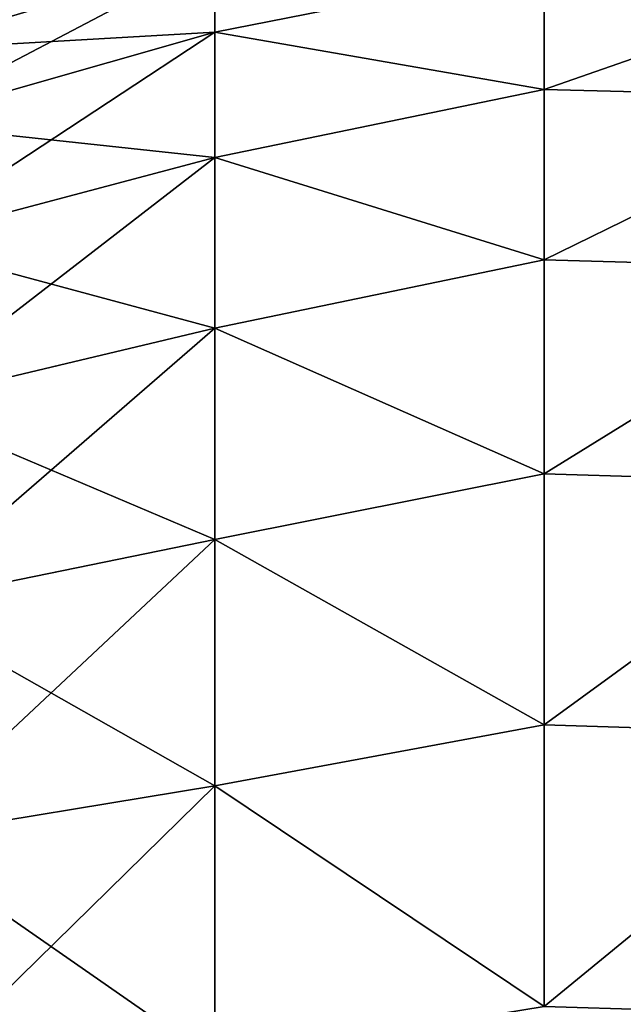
# Model space of a CAD drawing. Header units: millimetres. Extents: x -139 to 139, y -32 to 1264.
# Tile 144 of 256: x -47.58 to -42.78, y 661.49 to 669.32. Entities that reach past the tile are written whole.
import ezdxf

# ---------------------------------------------------------------- set-up
doc = ezdxf.new("R2010")
doc.units = ezdxf.units.MM
doc.header["$LTSCALE"] = 26.699852
doc.layers.add('298', color=7, linetype='CONTINUOUS')
doc.layers.add('299', color=7, linetype='CONTINUOUS')

msp = doc.modelspace()

# ---------------------------------------------------------------- linework, layer by layer
at = {"layer": '298', "color": 7, "linetype": 'CONTINUOUS'}
for points in [[(-46.7293, 669.8631, -4.5), (-48.5692, 669.08, -2.1505), (-46.2333, 669.9909, -4.5), (-46.7293, 669.8631, -4.5)], [(-46.2333, 669.9909, -4.5), (-48.5692, 669.08, -2.1505), (-46.0283, 669.8347, -2.0245), (-46.2333, 669.9909, -4.5)], [(-47.1984, 669.7301, -4.5), (-48.5692, 669.08, -2.1505), (-46.7293, 669.8631, -4.5), (-47.1984, 669.7301, -4.5)], [(-48.5692, 669.08, -2.1505), (-48.5692, 668.5012, 0.135), (-46.0283, 669.8347, -2.0245), (-48.5692, 669.08, -2.1505)], [(-46.0283, 669.8347, -2.0245), (-48.5692, 668.5012, 0.135), (-46.0283, 669.2249, 0.3834), (-46.0283, 669.8347, -2.0245)], [(-46.0283, 669.8347, -2.0245), (-46.0283, 669.2249, 0.3834), (-43.4067, 669.7431, 0.1305), (-46.0283, 669.8347, -2.0245)], [(-47.6429, 669.5932, -4.5), (-48.5692, 669.08, -2.1505), (-47.1984, 669.7301, -4.5), (-47.6429, 669.5932, -4.5)], [(-43.4067, 669.7431, 0.1305), (-46.0283, 669.2249, 0.3834), (-43.4067, 668.7691, 2.5153), (-43.4067, 669.7431, 0.1305)], [(-43.4067, 669.7431, 0.1305), (-43.4067, 668.7691, 2.5153), (-40.7729, 669.69, 0.2293), (-43.4067, 669.7431, 0.1305)], [(-40.7729, 669.69, 0.2293), (-43.4067, 668.7691, 2.5153), (-40.7729, 668.7032, 2.5982), (-40.7729, 669.69, 0.2293)], [(-48.5692, 668.5012, 0.135), (-48.5692, 667.5542, 2.294), (-46.0283, 669.2249, 0.3834), (-48.5692, 668.5012, 0.135)], [(-46.0283, 669.2249, 0.3834), (-48.5692, 667.5542, 2.294), (-46.0283, 668.2271, 2.6581), (-46.0283, 669.2249, 0.3834)], [(-46.0283, 669.2249, 0.3834), (-46.0283, 668.2271, 2.6581), (-43.4067, 668.7691, 2.5153), (-46.0283, 669.2249, 0.3834)], [(-43.4067, 668.7691, 2.5153), (-46.0283, 668.2271, 2.6581), (-43.4067, 667.4123, 4.7052), (-43.4067, 668.7691, 2.5153)], [(-43.4067, 668.7691, 2.5153), (-43.4067, 667.4123, 4.7052), (-40.7729, 668.7032, 2.5982), (-43.4067, 668.7691, 2.5153)], [(-40.7729, 668.7032, 2.5982), (-43.4067, 667.4123, 4.7052), (-40.7729, 667.3375, 4.7708), (-40.7729, 668.7032, 2.5982)], [(-48.5692, 667.5542, 2.294), (-48.5692, 666.2647, 4.2677), (-46.0283, 668.2271, 2.6581), (-48.5692, 667.5542, 2.294)], [(-46.0283, 668.2271, 2.6581), (-48.5692, 666.2647, 4.2677), (-46.0283, 666.8685, 4.7376), (-46.0283, 668.2271, 2.6581)], [(-46.0283, 668.2271, 2.6581), (-46.0283, 666.8685, 4.7376), (-43.4067, 667.4123, 4.7052), (-46.0283, 668.2271, 2.6581)], [(-43.4067, 667.4123, 4.7052), (-46.0283, 666.8685, 4.7376), (-43.4067, 665.7106, 6.6393), (-43.4067, 667.4123, 4.7052)], [(-43.4067, 667.4123, 4.7052), (-43.4067, 665.7106, 6.6393), (-40.7729, 667.3375, 4.7708), (-43.4067, 667.4123, 4.7052)], [(-40.7729, 667.3375, 4.7708), (-43.4067, 665.7106, 6.6393), (-40.7729, 665.6306, 6.6871), (-40.7729, 667.3375, 4.7708)], [(-48.5692, 666.2647, 4.2677), (-48.5692, 664.668, 6.0022), (-46.0283, 666.8685, 4.7376), (-48.5692, 666.2647, 4.2677)], [(-46.0283, 666.8685, 4.7376), (-48.5692, 664.668, 6.0022), (-46.0283, 665.1862, 6.5651), (-46.0283, 666.8685, 4.7376)], [(-46.0283, 666.8685, 4.7376), (-46.0283, 665.1862, 6.5651), (-43.4067, 665.7106, 6.6393), (-46.0283, 666.8685, 4.7376)], [(-43.4067, 665.7106, 6.6393), (-46.0283, 665.1862, 6.5651), (-43.4067, 663.7113, 8.2638), (-43.4067, 665.7106, 6.6393)], [(-43.4067, 665.7106, 6.6393), (-43.4067, 663.7113, 8.2638), (-40.7729, 665.6306, 6.6871), (-43.4067, 665.7106, 6.6393)], [(-40.7729, 665.6306, 6.6871), (-43.4067, 663.7113, 8.2638), (-40.7729, 663.6299, 8.294), (-40.7729, 665.6306, 6.6871)], [(-48.5692, 664.668, 6.0022), (-48.5692, 662.8075, 7.4503), (-46.0283, 665.1862, 6.5651), (-48.5692, 664.668, 6.0022)], [(-46.0283, 665.1862, 6.5651), (-48.5692, 662.8075, 7.4503), (-46.0283, 663.226, 8.0908), (-46.0283, 665.1862, 6.5651)], [(-46.0283, 665.1862, 6.5651), (-46.0283, 663.226, 8.0908), (-43.4067, 663.7113, 8.2638), (-46.0283, 665.1862, 6.5651)], [(-43.4067, 663.7113, 8.2638), (-46.0283, 663.226, 8.0908), (-43.4067, 661.4698, 9.5336), (-43.4067, 663.7113, 8.2638)], [(-43.4067, 663.7113, 8.2638), (-43.4067, 661.4698, 9.5336), (-40.7729, 663.6299, 8.294), (-43.4067, 663.7113, 8.2638)], [(-40.7729, 663.6299, 8.294), (-43.4067, 661.4698, 9.5336), (-40.7729, 661.3904, 9.5472), (-40.7729, 663.6299, 8.294)], [(-48.5692, 662.8075, 7.4503), (-48.5692, 660.7341, 8.5723), (-46.0283, 663.226, 8.0908), (-48.5692, 662.8075, 7.4503)], [(-46.0283, 663.226, 8.0908), (-48.5692, 660.7341, 8.5723), (-46.0283, 661.0414, 9.273), (-46.0283, 663.226, 8.0908)], [(-46.0283, 663.226, 8.0908), (-46.0283, 661.0414, 9.273), (-43.4067, 661.4698, 9.5336), (-46.0283, 663.226, 8.0908)]]:
    msp.add_3dface(points, dxfattribs=at)
at = {"layer": '299', "color": 7, "linetype": 'CONTINUOUS'}
for points in [[(-48.5709, 669.274, -4.5), (-46.0283, 669.8347, -6.9755), (-48.5692, 669.08, -6.8495), (-48.5709, 669.274, -4.5)], [(-48.5709, 669.274, -4.5), (-48.0637, 669.4541, -4.5), (-46.0283, 669.8347, -6.9755), (-48.5709, 669.274, -4.5)], [(-46.0283, 669.8347, -6.9755), (-46.0283, 669.2249, -9.3834), (-48.5692, 669.08, -6.8495), (-46.0283, 669.8347, -6.9755)], [(-46.0283, 669.8347, -6.9755), (-43.4067, 669.7431, -9.1305), (-46.0283, 669.2249, -9.3834), (-46.0283, 669.8347, -6.9755)], [(-43.4067, 669.7431, -9.1305), (-43.4067, 668.769, -11.5154), (-46.0283, 669.2249, -9.3834), (-43.4067, 669.7431, -9.1305)], [(-43.4067, 669.7431, -9.1305), (-40.7729, 669.69, -9.2293), (-43.4067, 668.769, -11.5154), (-43.4067, 669.7431, -9.1305)], [(-40.7729, 669.69, -9.2293), (-40.7729, 668.7032, -11.5982), (-43.4067, 668.769, -11.5154), (-40.7729, 669.69, -9.2293)], [(-46.0283, 669.2249, -9.3834), (-46.0283, 668.2271, -11.6581), (-48.5692, 668.5012, -9.135), (-46.0283, 669.2249, -9.3834)], [(-46.0283, 669.2249, -9.3834), (-48.5692, 668.5012, -9.135), (-48.5692, 669.08, -6.8495), (-46.0283, 669.2249, -9.3834)], [(-46.0283, 669.2249, -9.3834), (-43.4067, 668.769, -11.5154), (-46.0283, 668.2271, -11.6581), (-46.0283, 669.2249, -9.3834)], [(-43.4067, 668.769, -11.5154), (-43.4067, 667.4123, -13.7053), (-46.0283, 668.2271, -11.6581), (-43.4067, 668.769, -11.5154)], [(-43.4067, 668.769, -11.5154), (-40.7729, 668.7032, -11.5982), (-43.4067, 667.4123, -13.7053), (-43.4067, 668.769, -11.5154)], [(-40.7729, 668.7032, -11.5982), (-40.7729, 667.3375, -13.7708), (-43.4067, 667.4123, -13.7053), (-40.7729, 668.7032, -11.5982)], [(-46.0283, 668.2271, -11.6581), (-48.5692, 667.5542, -11.294), (-48.5692, 668.5012, -9.135), (-46.0283, 668.2271, -11.6581)], [(-46.0283, 668.2271, -11.6581), (-46.0283, 666.8685, -13.7376), (-48.5692, 667.5542, -11.294), (-46.0283, 668.2271, -11.6581)], [(-46.0283, 668.2271, -11.6581), (-43.4067, 667.4123, -13.7053), (-46.0283, 666.8685, -13.7376), (-46.0283, 668.2271, -11.6581)], [(-46.0283, 666.8685, -13.7376), (-48.5692, 666.2647, -13.2677), (-48.5692, 667.5542, -11.294), (-46.0283, 666.8685, -13.7376)], [(-43.4067, 667.4123, -13.7053), (-43.4067, 665.7106, -15.6393), (-46.0283, 666.8685, -13.7376), (-43.4067, 667.4123, -13.7053)], [(-43.4067, 667.4123, -13.7053), (-40.7729, 667.3375, -13.7708), (-43.4067, 665.7106, -15.6393), (-43.4067, 667.4123, -13.7053)], [(-40.7729, 667.3375, -13.7708), (-40.7729, 665.6306, -15.6871), (-43.4067, 665.7106, -15.6393), (-40.7729, 667.3375, -13.7708)], [(-46.0283, 666.8685, -13.7376), (-46.0283, 665.1862, -15.5651), (-48.5692, 666.2647, -13.2677), (-46.0283, 666.8685, -13.7376)], [(-46.0283, 666.8685, -13.7376), (-43.4067, 665.7106, -15.6393), (-46.0283, 665.1862, -15.5651), (-46.0283, 666.8685, -13.7376)], [(-46.0283, 665.1862, -15.5651), (-48.5692, 664.668, -15.0022), (-48.5692, 666.2647, -13.2677), (-46.0283, 665.1862, -15.5651)], [(-43.4067, 665.7106, -15.6393), (-43.4067, 663.7113, -17.2638), (-46.0283, 665.1862, -15.5651), (-43.4067, 665.7106, -15.6393)], [(-43.4067, 665.7106, -15.6393), (-40.7729, 665.6306, -15.6871), (-43.4067, 663.7113, -17.2638), (-43.4067, 665.7106, -15.6393)], [(-40.7729, 665.6306, -15.6871), (-40.7729, 663.6298, -17.294), (-43.4067, 663.7113, -17.2638), (-40.7729, 665.6306, -15.6871)], [(-46.0283, 665.1862, -15.5651), (-46.0283, 663.226, -17.0908), (-48.5692, 664.668, -15.0022), (-46.0283, 665.1862, -15.5651)], [(-46.0283, 665.1862, -15.5651), (-43.4067, 663.7113, -17.2638), (-46.0283, 663.226, -17.0908), (-46.0283, 665.1862, -15.5651)], [(-46.0283, 663.226, -17.0908), (-48.5692, 662.8075, -16.4503), (-48.5692, 664.668, -15.0022), (-46.0283, 663.226, -17.0908)], [(-43.4067, 663.7113, -17.2638), (-43.4067, 661.4698, -18.5336), (-46.0283, 663.226, -17.0908), (-43.4067, 663.7113, -17.2638)], [(-43.4067, 663.7113, -17.2638), (-40.7729, 663.6298, -17.294), (-43.4067, 661.4698, -18.5336), (-43.4067, 663.7113, -17.2638)], [(-40.7729, 663.6298, -17.294), (-40.7729, 661.3904, -18.5472), (-43.4067, 661.4698, -18.5336), (-40.7729, 663.6298, -17.294)], [(-46.0283, 663.226, -17.0908), (-46.0283, 661.0414, -18.273), (-48.5692, 662.8075, -16.4503), (-46.0283, 663.226, -17.0908)], [(-46.0283, 663.226, -17.0908), (-43.4067, 661.4698, -18.5336), (-46.0283, 661.0414, -18.273), (-46.0283, 663.226, -17.0908)], [(-46.0283, 661.0414, -18.273), (-48.5692, 660.7341, -17.5723), (-48.5692, 662.8075, -16.4503), (-46.0283, 661.0414, -18.273)]]:
    msp.add_3dface(points, dxfattribs=at)

doc.saveas('drawing.dxf')
